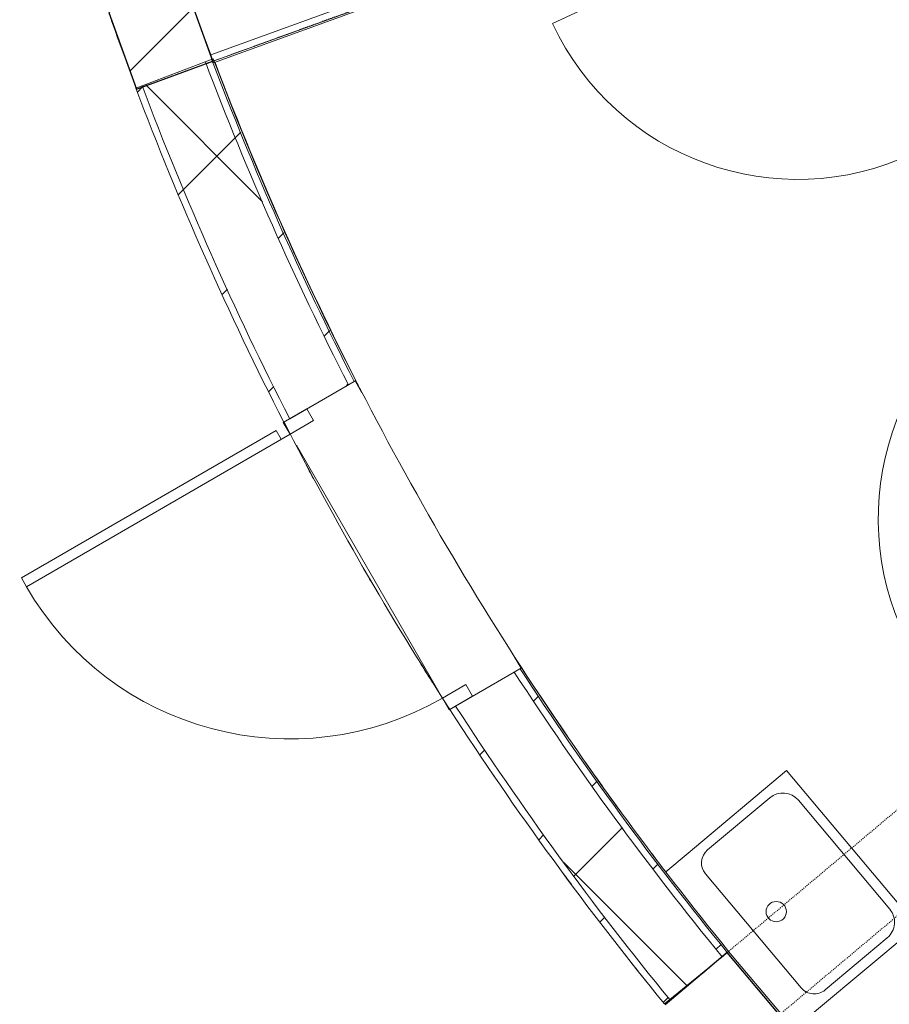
# Model space of a CAD drawing. Header units: centimetres. Extents: x 6036 to 22185, y 5782 to 11383.
# Tile 75 of 183: x 11668 to 11925, y 9189 to 9480. Entities that reach past the tile are written whole.
import ezdxf

# ---------------------------------------------------------------- set-up
doc = ezdxf.new("R2010")
doc.units = ezdxf.units.CM
doc.linetypes.add('Dash', pattern=[0.6, 0.3, -0.3])
for name, color, linetype, lineweight in [('A-COLS', 52, 'Continuous', 9), ('A-COLS-HDLN', 52, 'Dash', 9), ('A-DOOR', 31, 'Continuous', 9), ('A-DOOR-FRAM', 31, 'Continuous', 9), ('A-DOOR-OPNG', 31, 'Continuous', 9), ('A-FLOR', 192, 'Continuous', 9), ('A-WALL', 113, 'Continuous', 9), ('A-WALL-FNSH', 113, 'Continuous', 25), ('A-WALL-PATT', 111, 'Continuous', 25), ('P-SANR-FIXT', 6, 'Continuous', 9)]:
    doc.layers.add(name, color=color, linetype=linetype, lineweight=lineweight)
pattern_1 = [(45, (5468.8, 0), (-33.67596, 33.67596), [])]
pattern_2 = [(45, (5468.8, 0), (-53.033, 53.033), []), (135, (5468.8, 0), (-53.033, -53.033), [])]
pattern_3 = [(45, (5468.8, 0), (-21.2132, 21.2132), [])]

# ---------------------------------------------------------------- blocks, each defined once
blk = doc.blocks.new('GEMO_WregaLukDrewno - GEMO_WregaLukDrewno-5876808-7-01 ZestMeble')
at = {"layer": 'A-COLS-HDLN', "color": 254}
for p, q in [((-12, -295.15), (-12, 24)), ((12, 24), (12, -295.15))]:
    blk.add_line(p, q, dxfattribs=at)
blk = doc.blocks.new('PLFI_Umywalka - _Umywalka60x48-V87-7-01 ZestMeble')
at = {"layer": 'P-SANR-FIXT'}
for p, q in [((30, 48), (-30, 48)), ((-30, 48), (-30, 10)), ((-30, 48), (30, 48)), ((-30, 10), (-30, 48)), ((30, 10), (30, 48)), ((30, 10), (30, 48)), ((-21, 45), (21, 45)), ((-27, 15), (-27, 39)), ((27, 39), (27, 15)), ((-30, 10), (-30, 1.34)), ((-30, 10), (-30, 1.34)), ((-22, 10), (22, 10)), ((-22, 10), (22, 10)), ((30, 0.6), (30, 10)), ((30, 10), (30, 0.6))]:
    blk.add_line(p, q, dxfattribs=at)
blk.add_circle((0, 18.83), 3, dxfattribs=at)
for centre, radius, start, end in [((-21, 39), 6, 90, 180), ((21, 39), 6, 360, 90), ((-22, 15), 5, 180, 270), ((22, 15), 5, 270, 0)]:
    blk.add_arc(centre, radius, start, end, dxfattribs=at)
blk = doc.blocks.new('DOOR_Drzwi-1S_P2 - C13-D_Drzwi_80x200_-5903108-7-01 ZestMeble')
at = {"layer": 'A-DOOR-FRAM'}
for p, q in [((-44, -8.5), (-44, -0.5)), ((-44, -0.5), (-40, -0.5)), ((-40, -0.5), (-40, -8.5)), ((40, -8.5), (40, -0.5)), ((40, -0.5), (44, -0.5)), ((44, -0.5), (44, -8.5)), ((-40, -8.5), (-44, -8.5)), ((44, -8.5), (40, -8.5))]:
    blk.add_line(p, q, dxfattribs=at)
at = {"layer": 'A-DOOR-OPNG'}
blk.add_line((40, -0.5), (40, 79.5), dxfattribs=at)
blk.add_arc((40, -0.5), 80, 90, 180, dxfattribs=at)
blk = doc.blocks.new('DOOR_Drzwi-1S_P2 - C13-D_Drzwi_80x200_-5890879-7-01 ZestMeble')
at = {"layer": 'A-DOOR-FRAM'}
for p, q in [((-40, 8.5), (-44, 8.5)), ((-44, 8.5), (-44, 0.5)), ((-40, 0.5), (-40, 8.5)), ((44, 8.5), (40, 8.5)), ((40, 8.5), (40, 0.5)), ((44, 0.5), (44, 8.5)), ((-44, 0.5), (-40, 0.5)), ((40, 0.5), (44, 0.5))]:
    blk.add_line(p, q, dxfattribs=at)
at = {"layer": 'A-DOOR-OPNG'}
blk.add_line((40, 0.5), (40, -79.5), dxfattribs=at)
blk.add_arc((40, 0.5), 80, 180, 270, dxfattribs=at)
blk = doc.blocks.new('DOOR_Drzwi-1S_P1 - C13-D_Drzwi_90x200_-8233006-7-01 ZestMeble')
at = {"layer": 'A-DOOR'}
for p, q in [((48, 102.25), (45, 102.25)), ((45, 12.25), (45, 102.25)), ((48, 15.25), (48, 102.25)), ((48, 15.25), (45, 15.25))]:
    blk.add_line(p, q, dxfattribs=at)
at = {"layer": 'A-DOOR-FRAM'}
for p, q in [((-49, 4.25), (-49, 12.25)), ((-49, 12.25), (-45, 12.25)), ((-45, 12.25), (-45, 4.25)), ((45, 4.25), (45, 12.25)), ((45, 12.25), (49, 12.25)), ((49, 12.25), (49, 4.25)), ((-45, 4.25), (-49, 4.25)), ((49, 4.25), (45, 4.25))]:
    blk.add_line(p, q, dxfattribs=at)
at = {"layer": 'A-DOOR-OPNG'}
blk.add_arc((45, 12.25), 90, 90, 180, dxfattribs=at)

msp = doc.modelspace()

# ---------------------------------------------------------------- hatches: boundary and pattern name
at = {"layer": 'A-COLS'}
h = msp.add_hatch(dxfattribs=at)
h.set_pattern_fill('FP_35', color=256, style=0, pattern_type=2)
h.set_pattern_definition(pattern_1)
h.paths.add_polyline_path([(11703, 9459.74), (11725.56, 9467.95), (11717.35, 9490.51), (11694.79, 9482.3), (11696.33, 9478.09)])
h.paths.add_polyline_path([(12076.14, 9595.56), (12119.55, 9611.35), (12111.34, 9633.91), (12067.94, 9618.11)])
h = msp.add_hatch(dxfattribs=at)
h.set_pattern_fill('FP_35', color=256, style=0, pattern_type=2)
h.set_pattern_definition(pattern_1)
h.paths.add_polyline_path([(11874.62, 9170.89), (11893, 9186.32), (11877.57, 9204.7), (11859.19, 9189.28), (11864.91, 9182.46)])
h.paths.add_polyline_path([(12178.8, 9426.13), (12214.18, 9455.82), (12198.76, 9474.21), (12163.38, 9444.52), (12165.72, 9441.73)])
at = {"layer": 'A-WALL-PATT', "lineweight": 9}
h = msp.add_hatch(dxfattribs=at)
h.set_pattern_fill('FP_14', color=256, style=0, pattern_type=2)
h.set_pattern_definition(pattern_2)
h.paths.add_polyline_path([(11724.88, 9469.8), (12075.47, 9597.41), (12068.63, 9616.21), (11718.04, 9488.6), (11721.03, 9480.39)])
h = msp.add_hatch(dxfattribs=at)
h.set_pattern_fill('FP_13', color=256, style=0, pattern_type=2)
h.set_pattern_definition(pattern_3)
h.paths.add_polyline_path([(11725.57, 9467.92), (11890.33, 9527.89), (11889.61, 9529.76), (11724.88, 9469.8)])
h.paths.add_polyline_path([(11893.15, 9528.92), (12001.21, 9568.26), (12000.19, 9570.01), (11892.43, 9530.79), (11892.79, 9529.86)])
h.paths.add_polyline_path([(12005.98, 9569.99), (12050.81, 9586.31), (12049.79, 9588.07), (12004.96, 9571.75)])
h.paths.add_polyline_path([(12055.58, 9588.05), (12076.15, 9595.54), (12075.47, 9597.41), (12054.56, 9589.8)])
h = msp.add_hatch(dxfattribs=at)
h.set_pattern_fill('FP_14', color=256, style=0, pattern_type=2)
h.set_pattern_definition(pattern_2)
h.paths.add_polyline_path([(11860.55, 9190.77), (11876.02, 9203.44), (11854.52, 9230.7), (11834.04, 9258.74), (11814.6, 9287.5), (11797.26, 9277.48), (11812.17, 9255.15), (11832.12, 9227.37), (11844.55, 9210.87)])
h.paths.add_polyline_path([(11748.23, 9362.33), (11765.57, 9372.35), (11748.84, 9407.02), (11738.86, 9429.48), (11729.55, 9451.93), (11723.29, 9467.81), (11704.59, 9460.73), (11714.46, 9435.69), (11726.83, 9407.02), (11736.29, 9386.47), (11745.73, 9367.37)])
h = msp.add_hatch(dxfattribs=at)
h.set_pattern_fill('FP_13', color=256, style=0, pattern_type=2)
h.set_pattern_definition(pattern_3)
h.paths.add_polyline_path([(11876.02, 9203.44), (11877.41, 9204.91), (11856.14, 9231.88), (11835.72, 9259.83), (11816.34, 9288.5), (11814.6, 9287.5), (11834.04, 9258.74), (11857.15, 9227.37), (11874.86, 9204.91)])
h.paths.add_polyline_path([(11765.57, 9372.35), (11767.3, 9373.35), (11751.05, 9407.02), (11741.03, 9429.48), (11731.7, 9451.93), (11725.16, 9468.52), (11723.29, 9467.81), (11732.87, 9443.52), (11745.73, 9413.79), (11754.01, 9395.77)])
h = msp.add_hatch(dxfattribs=at)
h.set_pattern_fill('FP_13', color=256, style=0, pattern_type=2)
h.set_pattern_definition(pattern_3)
h.paths.add_polyline_path([(11859, 9189.5), (11860.55, 9190.77), (11843.83, 9211.78), (11827.7, 9233.25), (11812.17, 9255.15), (11797.26, 9277.48), (11795.53, 9276.48), (11810.48, 9254.08), (11829.61, 9227.37), (11844.55, 9207.66)])
h.paths.add_polyline_path([(11746.49, 9361.33), (11748.23, 9362.33), (11736.29, 9386.47), (11721.03, 9420.3), (11714.46, 9435.69), (11704.59, 9460.73), (11702.72, 9460.03), (11712.62, 9434.9), (11724.63, 9407.02), (11734.52, 9385.54), (11746.11, 9362.11)])

# ---------------------------------------------------------------- linework, layer by layer
at = {"layer": 'A-COLS', "lineweight": 25}
for p, q in [((11725.56, 9467.95), (11717.35, 9490.51)), ((11694.79, 9482.3), (11703, 9459.74)), ((11703, 9459.74), (11725.56, 9467.95)), ((11877.57, 9204.7), (11859.19, 9189.28)), ((11893, 9186.32), (11877.57, 9204.7))]:
    msp.add_line(p, q, dxfattribs=at)
at = {"layer": 'A-FLOR'}
msp.add_line((11808.72, 9256.7), (11807.91, 9257.9), dxfattribs=at)
for radius, start, end in [(967.17, 199.44691, 200.24285), (942.67, 200.77068, 214.46923), (967.17, 207.0962, 212.90518), (942.67, 214.96906, 216.11442), (942.67, 217.06103, 217.46461), (967.17, 216.29762, 216.68354), (967.17, 218.17354, 218.79762)]:
    msp.add_arc((12607.58, 9801.91), radius, start, end, dxfattribs=at)
at = {"layer": 'A-WALL', "color": 9, "lineweight": 18}
for p, q in [((12075.47, 9597.41), (11724.88, 9469.8)), ((11718.04, 9488.6), (11724.88, 9469.8)), ((11723.29, 9467.81), (11704.59, 9460.73)), ((11748.23, 9362.33), (11765.57, 9372.35)), ((11814.6, 9287.5), (11797.26, 9277.48)), ((11860.55, 9190.77), (11876.02, 9203.44))]:
    msp.add_line(p, q, dxfattribs=at)
at = {"layer": 'A-WALL'}
for p, q in [((11890.33, 9527.89), (11725.57, 9467.92)), ((11767.56, 9373.5), (11769.56, 9370.04)), ((11792.35, 9281.65), (11750.22, 9354.56)), ((11814.6, 9292.12), (11816.6, 9288.66))]:
    msp.add_line(p, q, dxfattribs=at)
at = {"layer": 'A-WALL', "color": 9, "lineweight": 18}
for radius, start, end in [(945.17, 200.72078, 207.05262), (965.17, 200.72078, 207.11425), (945.17, 212.99597, 219.31016), (965.17, 212.93434, 219.31016)]:
    msp.add_arc((12607.33, 9802.23), radius, start, end, dxfattribs=at)
at = {"layer": 'A-WALL'}
for radius, start, end in [(943.17, 200.72078, 207.04631), (942.67, 207.04473, 207.28815), (967.17, 207.96311, 208.27113), (967.17, 209.95337, 210.34876), (942.67, 212.76044, 213.00386), (967.17, 211.98696, 212.37363), (943.17, 213.00228, 219.31016)]:
    msp.add_arc((12607.33, 9802.23), radius, start, end, dxfattribs=at)
at = {"layer": 'A-WALL-FNSH', "color": 253, "lineweight": 9}
for p, q in [((11725.74, 9467.45), (11890.5, 9527.43)), ((11724.88, 9469.8), (11725.74, 9467.45)), ((11725.63, 9468.69), (11723.29, 9467.81)), ((11704.59, 9460.73), (11702.72, 9460.03)), ((11765.57, 9372.35), (11767.74, 9373.6)), ((11746.49, 9361.33), (11748.23, 9362.33)), ((11816.77, 9288.76), (11814.6, 9287.5)), ((11797.26, 9277.48), (11795.53, 9276.48)), ((11876.02, 9203.44), (11877.96, 9205.02)), ((11877.96, 9205.02), (11877.57, 9204.7)), ((11893.38, 9186.64), (11877.96, 9205.02)), ((11877.57, 9204.7), (11893, 9186.32)), ((11859, 9189.5), (11860.55, 9190.77))]:
    msp.add_line(p, q, dxfattribs=at)
for radius, start, end in [(942.67, 200.72078, 207.04473), (967.17, 200.72078, 207.12027), (942.67, 213.00386, 219.31016), (967.17, 212.92832, 219.31016)]:
    msp.add_arc((12607.33, 9802.23), radius, start, end, dxfattribs=at)

# ---------------------------------------------------------------- block references
at = {"layer": 'A-COLS-HDLN', "color": 254}
for p, rotation in [((11721.45, 9479.23), 109.9999999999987), ((11885.29, 9195.51), 129.9999999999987)]:
    msp.add_blockref('GEMO_WregaLukDrewno - GEMO_WregaLukDrewno-5876808-7-01 ZestMeble', p, dxfattribs=dict(at, rotation=rotation))
at = {"layer": 'A-DOOR'}
for name, p, rotation in [('DOOR_Drzwi-1S_P2 - C13-D_Drzwi_80x200_-5903108-7-01 ZestMeble', (11914.87, 9476.63), 115.1413654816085), ('DOOR_Drzwi-1S_P2 - C13-D_Drzwi_80x200_-5890879-7-01 ZestMeble', (11978.95, 9365.41), 304.7586989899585), ('DOOR_Drzwi-1S_P1 - C13-D_Drzwi_90x200_-8233006-7-01 ZestMeble', (11781.47, 9324.95), 120.0242962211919)]:
    msp.add_blockref(name, p, dxfattribs=dict(at, rotation=rotation))
at = {"layer": 'P-SANR-FIXT', "rotation": 309.9999999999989}
msp.add_blockref('PLFI_Umywalka - _Umywalka60x48-V87-7-01 ZestMeble', (11877.61, 9204.66), dxfattribs=at)

doc.saveas('drawing.dxf')
